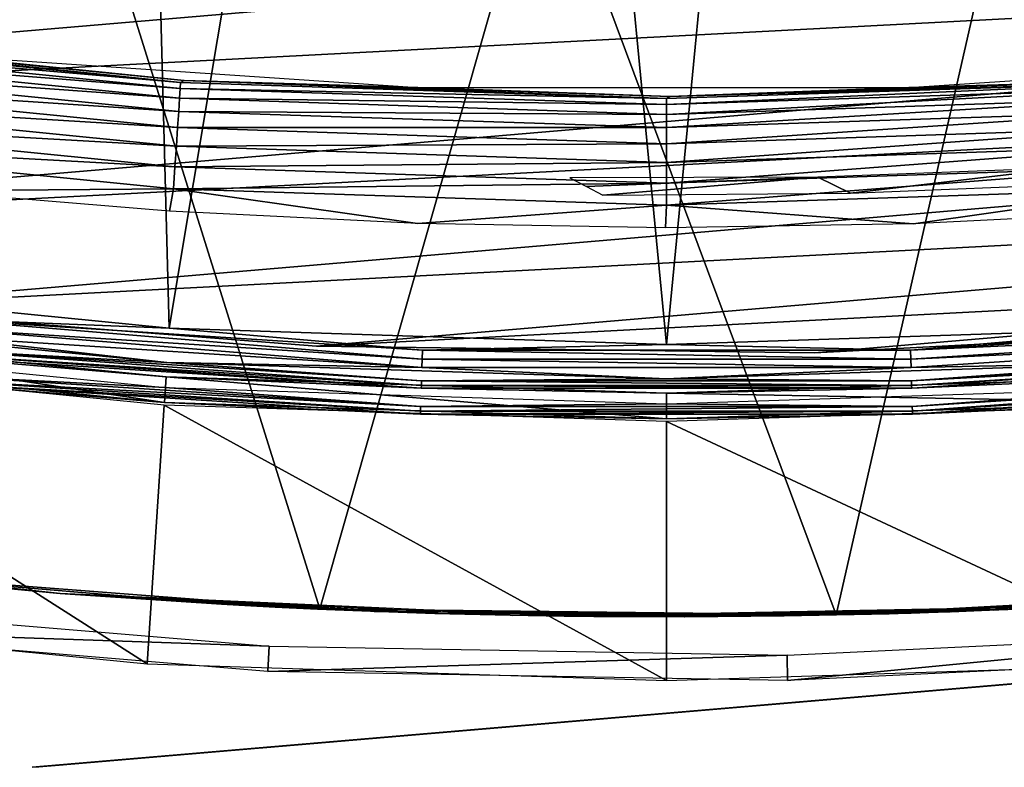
# Model space of a CAD drawing. Header units: millimetres. Extents: x -30.2 to 30.2, y -30.6 to 30.2.
# Tile 20 of 101: x -2.5 to 1.3, y -30.6 to -27.7. Entities that reach past the tile are written whole.
import ezdxf

# ---------------------------------------------------------------- set-up
doc = ezdxf.new("R2010")
doc.units = ezdxf.units.MM
doc.header["$LTSCALE"] = 65.185185
for name, color, linetype in [('11', 7, 'CONTINUOUS'), ('12', 7, 'CONTINUOUS'), ('14', 7, 'CONTINUOUS'), ('15', 7, 'CONTINUOUS'), ('17', 7, 'CONTINUOUS'), ('18', 7, 'CONTINUOUS'), ('20', 7, 'CONTINUOUS'), ('32', 7, 'CONTINUOUS'), ('33', 7, 'CONTINUOUS'), ('37', 7, 'CONTINUOUS'), ('40', 7, 'CONTINUOUS'), ('44', 7, 'CONTINUOUS'), ('46', 7, 'CONTINUOUS'), ('6', 7, 'CONTINUOUS'), ('8', 7, 'CONTINUOUS')]:
    doc.layers.add(name, color=color, linetype=linetype)

msp = doc.modelspace()

# ---------------------------------------------------------------- linework, layer by layer
at = {"layer": '11', "color": 251, "linetype": 'Continuous', "true_color": 0x4c4c4c}
for points in [[(-1.8942, -28.9001, 6.0125), (-3.7803, -28.7144, 6.0125), (-2.7845, -28.8647, 6.0066), (-1.8942, -28.9001, 6.0125)], [(-1.9028, -29.0312, 5.9508), (-2.791, -28.9313, 5.9751), (-3.7975, -28.8446, 5.9508), (-1.9028, -29.0312, 5.9508)], [(-0.9306, -29.0187, 5.994), (-2.7845, -28.8647, 6.0066), (-2.7879, -28.8995, 5.994), (-0.9306, -29.0187, 5.994)], [(-0.9295, -28.9838, 6.0066), (-1.8942, -28.9001, 6.0125), (-2.7845, -28.8647, 6.0066), (-0.9295, -28.9838, 6.0066)], [(-0.9295, -28.9838, 6.0066), (-2.7845, -28.8647, 6.0066), (-0.9306, -29.0187, 5.994), (-0.9295, -28.9838, 6.0066)], [(2.7845, -28.8647, 6.0066), (1.8942, -28.9001, 6.0125), (0.9295, -28.9838, 6.0066), (2.7845, -28.8647, 6.0066)], [(2.7845, -28.8647, 6.0066), (0.9295, -28.9838, 6.0066), (2.7879, -28.8995, 5.994), (2.7845, -28.8647, 6.0066)], [(-0.9316, -29.0507, 5.9751), (-2.7879, -28.8995, 5.994), (-2.791, -28.9313, 5.9751), (-0.9316, -29.0507, 5.9751)], [(-0.9306, -29.0187, 5.994), (-2.7879, -28.8995, 5.994), (-0.9316, -29.0507, 5.9751), (-0.9306, -29.0187, 5.994)], [(0, -28.9621, 6.0125), (-1.8942, -28.9001, 6.0125), (-0.9295, -28.9838, 6.0066), (0, -28.9621, 6.0125)], [(1.8942, -28.9001, 6.0125), (0, -28.9621, 6.0125), (0.9295, -28.9838, 6.0066), (1.8942, -28.9001, 6.0125)], [(2.7879, -28.8995, 5.994), (0.9295, -28.9838, 6.0066), (0.9306, -29.0187, 5.994), (2.7879, -28.8995, 5.994)], [(2.7879, -28.8995, 5.994), (0.9306, -29.0187, 5.994), (2.791, -28.9313, 5.9751), (2.7879, -28.8995, 5.994)], [(-0.9316, -29.0507, 5.9751), (-2.791, -28.9313, 5.9751), (-1.9028, -29.0312, 5.9508), (-0.9316, -29.0507, 5.9751)], [(2.791, -28.9313, 5.9751), (0.9306, -29.0187, 5.994), (0.9316, -29.0507, 5.9751), (2.791, -28.9313, 5.9751)], [(2.791, -28.9313, 5.9751), (0.9316, -29.0507, 5.9751), (1.9028, -29.0312, 5.9508), (2.791, -28.9313, 5.9751)], [(0.9306, -29.0187, 5.994), (-0.9295, -28.9838, 6.0066), (-0.9306, -29.0187, 5.994), (0.9306, -29.0187, 5.994)], [(0.9295, -28.9838, 6.0066), (0, -28.9621, 6.0125), (-0.9295, -28.9838, 6.0066), (0.9295, -28.9838, 6.0066)], [(0.9295, -28.9838, 6.0066), (-0.9295, -28.9838, 6.0066), (0.9306, -29.0187, 5.994), (0.9295, -28.9838, 6.0066)], [(0.9316, -29.0507, 5.9751), (-0.9306, -29.0187, 5.994), (-0.9316, -29.0507, 5.9751), (0.9316, -29.0507, 5.9751)], [(0.9306, -29.0187, 5.994), (-0.9306, -29.0187, 5.994), (0.9316, -29.0507, 5.9751), (0.9306, -29.0187, 5.994)], [(0, -29.0935, 5.9508), (-0.9316, -29.0507, 5.9751), (-1.9028, -29.0312, 5.9508), (0, -29.0935, 5.9508)], [(0.9316, -29.0507, 5.9751), (-0.9316, -29.0507, 5.9751), (0, -29.0935, 5.9508), (0.9316, -29.0507, 5.9751)], [(1.9028, -29.0312, 5.9508), (0.9316, -29.0507, 5.9751), (0, -29.0935, 5.9508), (1.9028, -29.0312, 5.9508)]]:
    msp.add_3dface(points, dxfattribs=at)
at = {"layer": '12', "color": 251, "linetype": 'Continuous', "true_color": 0x4c4c4c}
for points in [[(-1.9028, -29.0312, 5.9508), (-3.7975, -28.8446, 5.9508), (-2.7958, -28.9819, 5.9217), (-1.9028, -29.0312, 5.9508)], [(-3.8046, -28.8991, 5.8165), (-1.9064, -29.0861, 5.8165), (-2.7985, -29.0097, 5.8533), (-3.8046, -28.8991, 5.8165)], [(-0.9338, -29.1186, 5.8888), (-2.7958, -28.9819, 5.9217), (-2.7975, -28.999, 5.8888), (-0.9338, -29.1186, 5.8888)], [(-0.9332, -29.1014, 5.9217), (-1.9028, -29.0312, 5.9508), (-2.7958, -28.9819, 5.9217), (-0.9332, -29.1014, 5.9217)], [(-0.9332, -29.1014, 5.9217), (-2.7958, -28.9819, 5.9217), (-0.9338, -29.1186, 5.8888), (-0.9332, -29.1014, 5.9217)], [(2.7958, -28.9819, 5.9217), (1.9028, -29.0312, 5.9508), (0.9332, -29.1014, 5.9217), (2.7958, -28.9819, 5.9217)], [(2.7958, -28.9819, 5.9217), (0.9332, -29.1014, 5.9217), (2.7975, -28.999, 5.8888), (2.7958, -28.9819, 5.9217)], [(-2.7985, -29.0097, 5.8533), (-0.9341, -29.1294, 5.8533), (-2.7975, -28.999, 5.8888), (-2.7985, -29.0097, 5.8533)], [(-2.7985, -29.0097, 5.8533), (-1.9064, -29.0861, 5.8165), (-0.9341, -29.1294, 5.8533), (-2.7985, -29.0097, 5.8533)], [(-0.9341, -29.1294, 5.8533), (-0.9338, -29.1186, 5.8888), (-2.7975, -28.999, 5.8888), (-0.9341, -29.1294, 5.8533)], [(2.7975, -28.999, 5.8888), (0.9332, -29.1014, 5.9217), (0.9338, -29.1186, 5.8888), (2.7975, -28.999, 5.8888)], [(2.7985, -29.0097, 5.8533), (2.7975, -28.999, 5.8888), (0.9338, -29.1186, 5.8888), (2.7985, -29.0097, 5.8533)], [(0.9341, -29.1294, 5.8533), (2.7985, -29.0097, 5.8533), (0.9338, -29.1186, 5.8888), (0.9341, -29.1294, 5.8533)], [(0.9341, -29.1294, 5.8533), (1.9064, -29.0861, 5.8165), (2.7985, -29.0097, 5.8533), (0.9341, -29.1294, 5.8533)], [(0, -29.0935, 5.9508), (-1.9028, -29.0312, 5.9508), (-0.9332, -29.1014, 5.9217), (0, -29.0935, 5.9508)], [(1.9028, -29.0312, 5.9508), (0, -29.0935, 5.9508), (0.9332, -29.1014, 5.9217), (1.9028, -29.0312, 5.9508)], [(-1.9064, -29.0861, 5.8165), (0, -29.1485, 5.8165), (-0.9341, -29.1294, 5.8533), (-1.9064, -29.0861, 5.8165)], [(0.9338, -29.1186, 5.8888), (-0.9332, -29.1014, 5.9217), (-0.9338, -29.1186, 5.8888), (0.9338, -29.1186, 5.8888)], [(0.9332, -29.1014, 5.9217), (0, -29.0935, 5.9508), (-0.9332, -29.1014, 5.9217), (0.9332, -29.1014, 5.9217)], [(0.9332, -29.1014, 5.9217), (-0.9332, -29.1014, 5.9217), (0.9338, -29.1186, 5.8888), (0.9332, -29.1014, 5.9217)], [(0, -29.1485, 5.8165), (1.9064, -29.0861, 5.8165), (0.9341, -29.1294, 5.8533), (0, -29.1485, 5.8165)], [(-0.9341, -29.1294, 5.8533), (0.9341, -29.1294, 5.8533), (-0.9338, -29.1186, 5.8888), (-0.9341, -29.1294, 5.8533)], [(-0.9341, -29.1294, 5.8533), (0, -29.1485, 5.8165), (0.9341, -29.1294, 5.8533), (-0.9341, -29.1294, 5.8533)], [(0.9341, -29.1294, 5.8533), (0.9338, -29.1186, 5.8888), (-0.9338, -29.1186, 5.8888), (0.9341, -29.1294, 5.8533)]]:
    msp.add_3dface(points, dxfattribs=at)
at = {"layer": '14', "color": 251, "linetype": 'Continuous', "true_color": 0x4c4c4c}
for points in [[(-3.8099, -28.9394, 0.0598), (-1.9091, -29.1266, 0.0598), (-2.8052, -29.079, 0.0907), (-3.8099, -28.9394, 0.0598)], [(-1.9128, -29.1838, 0.2035), (-3.8174, -28.9962, 0.2035), (-2.808, -29.1081, 0.1641), (-1.9128, -29.1838, 0.2035)], [(-2.808, -29.1081, 0.1641), (-2.807, -29.0972, 0.1259), (-0.9369, -29.2172, 0.1259), (-2.808, -29.1081, 0.1641)], [(-2.8052, -29.079, 0.0907), (-0.9364, -29.199, 0.0907), (-2.807, -29.0972, 0.1259), (-2.8052, -29.079, 0.0907)], [(-2.807, -29.0972, 0.1259), (-0.9364, -29.199, 0.0907), (-0.9369, -29.2172, 0.1259), (-2.807, -29.0972, 0.1259)], [(-2.8052, -29.079, 0.0907), (-1.9091, -29.1266, 0.0598), (-0.9364, -29.199, 0.0907), (-2.8052, -29.079, 0.0907)], [(0.9364, -29.199, 0.0907), (1.9091, -29.1266, 0.0598), (2.8052, -29.079, 0.0907), (0.9364, -29.199, 0.0907)], [(0.9364, -29.199, 0.0907), (2.8052, -29.079, 0.0907), (0.9369, -29.2172, 0.1259), (0.9364, -29.199, 0.0907)], [(0.9369, -29.2172, 0.1259), (2.8052, -29.079, 0.0907), (2.807, -29.0972, 0.1259), (0.9369, -29.2172, 0.1259)], [(0.9373, -29.2282, 0.1641), (0.9369, -29.2172, 0.1259), (2.807, -29.0972, 0.1259), (0.9373, -29.2282, 0.1641)], [(2.808, -29.1081, 0.1641), (0.9373, -29.2282, 0.1641), (2.807, -29.0972, 0.1259), (2.808, -29.1081, 0.1641)], [(-0.9373, -29.2282, 0.1641), (-1.9128, -29.1838, 0.2035), (-2.808, -29.1081, 0.1641), (-0.9373, -29.2282, 0.1641)], [(-0.9373, -29.2282, 0.1641), (-2.808, -29.1081, 0.1641), (-0.9369, -29.2172, 0.1259), (-0.9373, -29.2282, 0.1641)], [(-1.9091, -29.1266, 0.0598), (0, -29.1891, 0.0598), (-0.9364, -29.199, 0.0907), (-1.9091, -29.1266, 0.0598)], [(0, -29.1891, 0.0598), (1.9091, -29.1266, 0.0598), (0.9364, -29.199, 0.0907), (0, -29.1891, 0.0598)], [(2.808, -29.1081, 0.1641), (1.9128, -29.1838, 0.2035), (0.9373, -29.2282, 0.1641), (2.808, -29.1081, 0.1641)], [(0, -29.2464, 0.2035), (-1.9128, -29.1838, 0.2035), (-0.9373, -29.2282, 0.1641), (0, -29.2464, 0.2035)], [(0.9373, -29.2282, 0.1641), (-0.9373, -29.2282, 0.1641), (0.9369, -29.2172, 0.1259), (0.9373, -29.2282, 0.1641)], [(-0.9373, -29.2282, 0.1641), (-0.9369, -29.2172, 0.1259), (0.9369, -29.2172, 0.1259), (-0.9373, -29.2282, 0.1641)], [(-0.9364, -29.199, 0.0907), (0.9364, -29.199, 0.0907), (-0.9369, -29.2172, 0.1259), (-0.9364, -29.199, 0.0907)], [(-0.9369, -29.2172, 0.1259), (0.9364, -29.199, 0.0907), (0.9369, -29.2172, 0.1259), (-0.9369, -29.2172, 0.1259)], [(-0.9364, -29.199, 0.0907), (0, -29.1891, 0.0598), (0.9364, -29.199, 0.0907), (-0.9364, -29.199, 0.0907)], [(1.9128, -29.1838, 0.2035), (0, -29.2464, 0.2035), (0.9373, -29.2282, 0.1641), (1.9128, -29.1838, 0.2035)], [(0.9373, -29.2282, 0.1641), (0, -29.2464, 0.2035), (-0.9373, -29.2282, 0.1641), (0.9373, -29.2282, 0.1641)]]:
    msp.add_3dface(points, dxfattribs=at)
at = {"layer": '15', "linetype": 'Continuous'}
for points in [[(-1.7899, -30.5198, -420.0735), (-2.0122, -30.5387, -420.5284), (6.9221, -29.7783, -420.0735), (-1.7899, -30.5198, -420.0735)], [(6.9221, -29.7783, -420.0735), (-2.0122, -30.5387, -420.5284), (2.5661, -30.1491, -420.3309), (6.9221, -29.7783, -420.0735)], [(6.9221, -29.7783, -424.9265), (7.1444, -29.7594, -424.4716), (-1.7899, -30.5198, -424.9265), (6.9221, -29.7783, -424.9265)], [(-1.7899, -30.5198, -424.9265), (7.1444, -29.7594, -424.4716), (2.5661, -30.1491, -424.6691), (-1.7899, -30.5198, -424.9265)], [(6.655, -29.801, -419.6435), (-1.7899, -30.5198, -420.0735), (6.9221, -29.7783, -420.0735), (6.655, -29.801, -419.6435)], [(-1.5228, -30.4971, -425.3565), (6.9221, -29.7783, -424.9265), (-1.7899, -30.5198, -424.9265), (-1.5228, -30.4971, -425.3565)], [(6.655, -29.801, -425.3565), (6.9221, -29.7783, -424.9265), (-1.5228, -30.4971, -425.3565), (6.655, -29.801, -425.3565)], [(-1.5228, -30.4971, -419.6435), (-1.7899, -30.5198, -420.0735), (6.655, -29.801, -419.6435), (-1.5228, -30.4971, -419.6435)], [(6.3461, -29.8273, -419.2431), (-1.5228, -30.4971, -419.6435), (6.655, -29.801, -419.6435), (6.3461, -29.8273, -419.2431)], [(-1.2139, -30.4708, -425.7569), (6.655, -29.801, -425.3565), (-1.5228, -30.4971, -425.3565), (-1.2139, -30.4708, -425.7569)], [(6.3461, -29.8273, -425.7569), (6.655, -29.801, -425.3565), (-1.2139, -30.4708, -425.7569), (6.3461, -29.8273, -425.7569)], [(-1.2139, -30.4708, -419.2431), (-1.5228, -30.4971, -419.6435), (6.3461, -29.8273, -419.2431), (-1.2139, -30.4708, -419.2431)], [(5.9985, -29.8569, -418.8761), (-1.2139, -30.4708, -419.2431), (6.3461, -29.8273, -419.2431), (5.9985, -29.8569, -418.8761)], [(-0.8663, -30.4412, -426.1239), (6.3461, -29.8273, -425.7569), (-1.2139, -30.4708, -425.7569), (-0.8663, -30.4412, -426.1239)], [(5.9985, -29.8569, -426.1239), (6.3461, -29.8273, -425.7569), (-0.8663, -30.4412, -426.1239), (5.9985, -29.8569, -426.1239)], [(-0.8663, -30.4412, -418.8761), (-1.2139, -30.4708, -419.2431), (5.9985, -29.8569, -418.8761), (-0.8663, -30.4412, -418.8761)], [(5.6157, -29.8895, -418.5462), (-0.8663, -30.4412, -418.8761), (5.9985, -29.8569, -418.8761), (5.6157, -29.8895, -418.5462)], [(-0.4835, -30.4086, -426.4538), (5.9985, -29.8569, -426.1239), (-0.8663, -30.4412, -426.1239), (-0.4835, -30.4086, -426.4538)], [(-0.4835, -30.4086, -418.5462), (-0.8663, -30.4412, -418.8761), (5.6157, -29.8895, -418.5462), (-0.4835, -30.4086, -418.5462)], [(5.6157, -29.8895, -426.4538), (5.9985, -29.8569, -426.1239), (-0.4835, -30.4086, -426.4538), (5.6157, -29.8895, -426.4538)], [(5.2015, -29.9248, -418.2568), (-0.4835, -30.4086, -418.5462), (5.6157, -29.8895, -418.5462), (5.2015, -29.9248, -418.2568)], [(-0.0693, -30.3734, -426.7432), (5.6157, -29.8895, -426.4538), (-0.4835, -30.4086, -426.4538), (-0.0693, -30.3734, -426.7432)], [(5.2015, -29.9248, -426.7432), (5.6157, -29.8895, -426.4538), (-0.0693, -30.3734, -426.7432), (5.2015, -29.9248, -426.7432)], [(-0.0693, -30.3734, -418.2568), (-0.4835, -30.4086, -418.5462), (5.2015, -29.9248, -418.2568), (-0.0693, -30.3734, -418.2568)], [(4.76, -29.9623, -418.0109), (-0.0693, -30.3734, -418.2568), (5.2015, -29.9248, -418.2568), (4.76, -29.9623, -418.0109)], [(0.3722, -30.3358, -426.9891), (5.2015, -29.9248, -426.7432), (-0.0693, -30.3734, -426.7432), (0.3722, -30.3358, -426.9891)], [(4.76, -29.9623, -426.9891), (5.2015, -29.9248, -426.7432), (0.3722, -30.3358, -426.9891), (4.76, -29.9623, -426.9891)], [(0.3722, -30.3358, -418.0109), (-0.0693, -30.3734, -418.2568), (4.76, -29.9623, -418.0109), (0.3722, -30.3358, -418.0109)], [(4.2963, -30.0018, -417.8112), (0.3722, -30.3358, -418.0109), (4.76, -29.9623, -418.0109), (4.2963, -30.0018, -417.8112)], [(0.836, -30.2963, -427.1888), (4.76, -29.9623, -426.9891), (0.3722, -30.3358, -426.9891), (0.836, -30.2963, -427.1888)], [(4.2963, -30.0018, -427.1888), (4.76, -29.9623, -426.9891), (0.836, -30.2963, -427.1888), (4.2963, -30.0018, -427.1888)], [(0.836, -30.2963, -417.8112), (0.3722, -30.3358, -418.0109), (4.2963, -30.0018, -417.8112), (0.836, -30.2963, -417.8112)], [(3.8149, -30.0428, -417.6596), (0.836, -30.2963, -417.8112), (4.2963, -30.0018, -417.8112), (3.8149, -30.0428, -417.6596)], [(1.3174, -30.2554, -427.3404), (4.2963, -30.0018, -427.1888), (0.836, -30.2963, -427.1888), (1.3174, -30.2554, -427.3404)], [(1.3174, -30.2554, -417.6596), (0.836, -30.2963, -417.8112), (3.8149, -30.0428, -417.6596), (1.3174, -30.2554, -417.6596)], [(2.5661, -30.1491, -420.3309), (-2.0122, -30.5387, -420.5284), (2.4968, -30.155, -420.337), (2.5661, -30.1491, -420.3309)], [(2.4968, -30.155, -420.337), (-2.0122, -30.5387, -420.5284), (2.4295, -30.1607, -420.3552), (2.4968, -30.155, -420.337)], [(2.4968, -30.155, -424.663), (-1.7899, -30.5198, -424.9265), (2.5661, -30.1491, -424.6691), (2.4968, -30.155, -424.663)], [(2.4295, -30.1607, -424.6448), (-1.7899, -30.5198, -424.9265), (2.4968, -30.155, -424.663), (2.4295, -30.1607, -424.6448)], [(-2.0122, -30.5387, -420.5284), (-2.1874, -30.5537, -421.0033), (2.3668, -30.166, -420.3845), (-2.0122, -30.5387, -420.5284)], [(2.3668, -30.166, -420.3845), (-2.1874, -30.5537, -421.0033), (0.8403, -30.296, -421.2691), (2.3668, -30.166, -420.3845)], [(2.4295, -30.1607, -420.3552), (-2.0122, -30.5387, -420.5284), (2.3668, -30.166, -420.3845), (2.4295, -30.1607, -420.3552)], [(-2.0122, -30.5387, -424.4716), (-1.7899, -30.5198, -424.9265), (2.3668, -30.166, -424.6155), (-2.0122, -30.5387, -424.4716)], [(0.8403, -30.296, -423.7309), (-2.0122, -30.5387, -424.4716), (2.3668, -30.166, -424.6155), (0.8403, -30.296, -423.7309)], [(2.3668, -30.166, -424.6155), (-1.7899, -30.5198, -424.9265), (2.4295, -30.1607, -424.6448), (2.3668, -30.166, -424.6155)], [(-2.1874, -30.5537, -421.0033), (-2.3139, -30.5644, -421.4934), (0.8403, -30.296, -421.2691), (-2.1874, -30.5537, -421.0033)], [(0.8403, -30.296, -421.2691), (-2.3139, -30.5644, -421.4934), (0.7836, -30.3008, -421.3089), (0.8403, -30.296, -421.2691)], [(0.7836, -30.3008, -421.3089), (-2.3139, -30.5644, -421.4934), (0.7343, -30.305, -421.3583), (0.7836, -30.3008, -421.3089)], [(0.7343, -30.305, -421.3583), (-2.3139, -30.5644, -421.4934), (0.6944, -30.3084, -421.4155), (0.7343, -30.305, -421.3583)], [(-2.1874, -30.5537, -423.9967), (-2.0122, -30.5387, -424.4716), (0.8403, -30.296, -423.7309), (-2.1874, -30.5537, -423.9967)], [(0.7836, -30.3008, -423.6911), (-2.1874, -30.5537, -423.9967), (0.8403, -30.296, -423.7309), (0.7836, -30.3008, -423.6911)], [(0.7343, -30.305, -423.6417), (-2.1874, -30.5537, -423.9967), (0.7836, -30.3008, -423.6911), (0.7343, -30.305, -423.6417)], [(0.6944, -30.3084, -423.5845), (-2.1874, -30.5537, -423.9967), (0.7343, -30.305, -423.6417), (0.6944, -30.3084, -423.5845)], [(-2.3903, -30.5709, -421.9939), (-2.4159, -30.5731, -422.5), (0.641, -30.3129, -421.6155), (-2.3903, -30.5709, -421.9939)], [(-2.4159, -30.5731, -422.5), (-2.3903, -30.5709, -423.0061), (0.641, -30.3129, -421.6155), (-2.4159, -30.5731, -422.5)], [(-2.3139, -30.5644, -421.4934), (-2.3903, -30.5709, -421.9939), (0.647, -30.3124, -421.5463), (-2.3139, -30.5644, -421.4934)], [(0.647, -30.3124, -421.5463), (-2.3903, -30.5709, -421.9939), (0.641, -30.3129, -421.6155), (0.647, -30.3124, -421.5463)], [(-2.3903, -30.5709, -423.0061), (0.641, -30.3129, -423.3845), (0.641, -30.3129, -421.6155), (-2.3903, -30.5709, -423.0061)], [(-2.3903, -30.5709, -423.0061), (-2.3139, -30.5644, -423.5066), (0.641, -30.3129, -423.3845), (-2.3903, -30.5709, -423.0061)], [(0.6944, -30.3084, -421.4155), (-2.3139, -30.5644, -421.4934), (0.665, -30.3109, -421.4788), (0.6944, -30.3084, -421.4155)], [(0.647, -30.3124, -423.4537), (-2.3139, -30.5644, -423.5066), (0.665, -30.3109, -423.5212), (0.647, -30.3124, -423.4537)], [(0.665, -30.3109, -421.4788), (-2.3139, -30.5644, -421.4934), (0.647, -30.3124, -421.5463), (0.665, -30.3109, -421.4788)], [(-2.3139, -30.5644, -423.5066), (-2.1874, -30.5537, -423.9967), (0.665, -30.3109, -423.5212), (-2.3139, -30.5644, -423.5066)], [(0.641, -30.3129, -423.3845), (-2.3139, -30.5644, -423.5066), (0.647, -30.3124, -423.4537), (0.641, -30.3129, -423.3845)], [(0.665, -30.3109, -423.5212), (-2.1874, -30.5537, -423.9967), (0.6944, -30.3084, -423.5845), (0.665, -30.3109, -423.5212)]]:
    msp.add_3dface(points, dxfattribs=at)
at = {"layer": '17', "color": 4, "linetype": 'Continuous'}
for points in [[(-3.6798, -27.7753, -30.4956), (-2.8135, -27.8579, -32.6017), (-1.8377, -27.9577, -30.4956), (-3.6798, -27.7753, -30.4956)], [(-2.8135, -27.8579, -32.6017), (-0.947, -27.9836, -32.6017), (-1.8377, -27.9577, -30.4956), (-2.8135, -27.8579, -32.6017)], [(0.9237, -27.9844, -32.6017), (2.7903, -27.8603, -32.6017), (1.8624, -27.9561, -30.4956), (0.9237, -27.9844, -32.6017)], [(-1.8377, -27.9577, -30.4956), (-0.947, -27.9836, -32.6017), (0.0123, -28.018, -30.4956), (-1.8377, -27.9577, -30.4956)], [(0.0123, -28.018, -30.4956), (0.9237, -27.9844, -32.6017), (1.8624, -27.9561, -30.4956), (0.0123, -28.018, -30.4956)], [(-0.947, -27.9836, -32.6017), (0.9237, -27.9844, -32.6017), (0.0123, -28.018, -30.4956), (-0.947, -27.9836, -32.6017)]]:
    msp.add_3dface(points, dxfattribs=at)
at = {"layer": '18', "color": 4, "linetype": 'Continuous'}
for points in [[(-3.6938, -27.7817, -30.41), (-1.8509, -27.965, -30.41), (-3.6968, -27.8045, -30.3263), (-3.6938, -27.7817, -30.41)], [(-3.6938, -27.7817, -30.41), (-3.6798, -27.7753, -30.4956), (-1.8509, -27.965, -30.41), (-3.6938, -27.7817, -30.41)], [(-3.6798, -27.7753, -30.4956), (-1.8377, -27.9577, -30.4956), (-1.8509, -27.965, -30.41), (-3.6798, -27.7753, -30.4956)], [(-1.8525, -27.9879, -30.3263), (-3.7017, -27.8412, -30.2479), (-3.6968, -27.8045, -30.3263), (-1.8525, -27.9879, -30.3263)], [(-1.8509, -27.965, -30.41), (-1.8525, -27.9879, -30.3263), (-3.6968, -27.8045, -30.3263), (-1.8509, -27.965, -30.41)], [(-1.8549, -28.0249, -30.2479), (-3.7084, -27.8909, -30.177), (-3.7017, -27.8412, -30.2479), (-1.8549, -28.0249, -30.2479)], [(-1.8549, -28.0249, -30.2479), (-3.7017, -27.8412, -30.2479), (-1.8525, -27.9879, -30.3263), (-1.8549, -28.0249, -30.2479)], [(-1.8582, -28.0749, -30.177), (-3.7165, -27.9519, -30.1159), (-3.7084, -27.8909, -30.177), (-1.8582, -28.0749, -30.177)], [(-1.8582, -28.0749, -30.177), (-3.7084, -27.8909, -30.177), (-1.8549, -28.0249, -30.2479), (-1.8582, -28.0749, -30.177)], [(-1.8623, -28.1363, -30.1159), (-3.726, -28.0225, -30.0663), (-3.7165, -27.9519, -30.1159), (-1.8623, -28.1363, -30.1159)], [(-1.8623, -28.1363, -30.1159), (-3.7165, -27.9519, -30.1159), (-1.8582, -28.0749, -30.177), (-1.8623, -28.1363, -30.1159)], [(-1.8509, -27.965, -30.41), (0, -28.0262, -30.41), (-1.8525, -27.9879, -30.3263), (-1.8509, -27.965, -30.41)], [(-1.8509, -27.965, -30.41), (-1.8377, -27.9577, -30.4956), (0, -28.0262, -30.41), (-1.8509, -27.965, -30.41)], [(-1.8377, -27.9577, -30.4956), (0.0123, -28.018, -30.4956), (0, -28.0262, -30.41), (-1.8377, -27.9577, -30.4956)], [(0, -28.0262, -30.41), (0.0123, -28.018, -30.4956), (1.8509, -27.965, -30.41), (0, -28.0262, -30.41)], [(0, -28.0262, -30.41), (1.8509, -27.965, -30.41), (0, -28.0492, -30.3263), (0, -28.0262, -30.41)], [(1.8509, -27.965, -30.41), (1.8525, -27.9879, -30.3263), (0, -28.0492, -30.3263), (1.8509, -27.965, -30.41)], [(0.0123, -28.018, -30.4956), (1.8624, -27.9561, -30.4956), (1.8509, -27.965, -30.41), (0.0123, -28.018, -30.4956)], [(0, -28.0492, -30.3263), (-1.8549, -28.0249, -30.2479), (-1.8525, -27.9879, -30.3263), (0, -28.0492, -30.3263)], [(0, -28.0262, -30.41), (0, -28.0492, -30.3263), (-1.8525, -27.9879, -30.3263), (0, -28.0262, -30.41)], [(1.8549, -28.0249, -30.2479), (0, -28.0862, -30.2479), (1.8525, -27.9879, -30.3263), (1.8549, -28.0249, -30.2479)], [(1.8525, -27.9879, -30.3263), (0, -28.0862, -30.2479), (0, -28.0492, -30.3263), (1.8525, -27.9879, -30.3263)], [(-1.8671, -28.2074, -30.0663), (-3.7364, -28.1005, -30.0299), (-3.726, -28.0225, -30.0663), (-1.8671, -28.2074, -30.0663)], [(-1.8671, -28.2074, -30.0663), (-3.726, -28.0225, -30.0663), (-1.8623, -28.1363, -30.1159), (-1.8671, -28.2074, -30.0663)], [(0, -28.0862, -30.2479), (-1.8582, -28.0749, -30.177), (-1.8549, -28.0249, -30.2479), (0, -28.0862, -30.2479)], [(0, -28.0862, -30.2479), (-1.8549, -28.0249, -30.2479), (0, -28.0492, -30.3263), (0, -28.0862, -30.2479)], [(1.8582, -28.0749, -30.177), (0, -28.1363, -30.177), (1.8549, -28.0249, -30.2479), (1.8582, -28.0749, -30.177)], [(1.8549, -28.0249, -30.2479), (0, -28.1363, -30.177), (0, -28.0862, -30.2479), (1.8549, -28.0249, -30.2479)], [(0, -28.1363, -30.177), (-1.8623, -28.1363, -30.1159), (-1.8582, -28.0749, -30.177), (0, -28.1363, -30.177)], [(0, -28.1363, -30.177), (-1.8582, -28.0749, -30.177), (0, -28.0862, -30.2479), (0, -28.1363, -30.177)], [(1.8623, -28.1363, -30.1159), (0, -28.1979, -30.1159), (1.8582, -28.0749, -30.177), (1.8623, -28.1363, -30.1159)], [(1.8582, -28.0749, -30.177), (0, -28.1979, -30.1159), (0, -28.1363, -30.177), (1.8582, -28.0749, -30.177)], [(-1.8723, -28.2859, -30.0299), (-3.7475, -28.1836, -30.0075), (-3.7364, -28.1005, -30.0299), (-1.8723, -28.2859, -30.0299)], [(-1.8723, -28.2859, -30.0299), (-3.7364, -28.1005, -30.0299), (-1.8671, -28.2074, -30.0663), (-1.8723, -28.2859, -30.0299)], [(0, -28.1979, -30.1159), (-1.8671, -28.2074, -30.0663), (-1.8623, -28.1363, -30.1159), (0, -28.1979, -30.1159)], [(0, -28.1979, -30.1159), (-1.8623, -28.1363, -30.1159), (0, -28.1363, -30.177), (0, -28.1979, -30.1159)], [(1.8671, -28.2074, -30.0663), (0, -28.2691, -30.0663), (1.8623, -28.1363, -30.1159), (1.8671, -28.2074, -30.0663)], [(1.8623, -28.1363, -30.1159), (0, -28.2691, -30.0663), (0, -28.1979, -30.1159), (1.8623, -28.1363, -30.1159)], [(-1.8779, -28.3696, -30.0075), (-2.8342, -28.3768, -30), (-3.7475, -28.1836, -30.0075), (-1.8779, -28.3696, -30.0075)], [(-1.8779, -28.3696, -30.0075), (-3.7475, -28.1836, -30.0075), (-1.8723, -28.2859, -30.0299), (-1.8779, -28.3696, -30.0075)], [(0, -28.2691, -30.0663), (-1.8671, -28.2074, -30.0663), (0, -28.1979, -30.1159), (0, -28.2691, -30.0663)], [(0, -28.2691, -30.0663), (-1.8723, -28.2859, -30.0299), (-1.8671, -28.2074, -30.0663), (0, -28.2691, -30.0663)], [(1.8723, -28.2859, -30.0299), (0, -28.3478, -30.0299), (1.8671, -28.2074, -30.0663), (1.8723, -28.2859, -30.0299)], [(1.8671, -28.2074, -30.0663), (0, -28.3478, -30.0299), (0, -28.2691, -30.0663), (1.8671, -28.2074, -30.0663)], [(0, -28.3478, -30.0299), (-1.8723, -28.2859, -30.0299), (0, -28.2691, -30.0663), (0, -28.3478, -30.0299)], [(0, -28.3478, -30.0299), (-1.8779, -28.3696, -30.0075), (-1.8723, -28.2859, -30.0299), (0, -28.3478, -30.0299)], [(1.8779, -28.3696, -30.0075), (0, -28.4317, -30.0075), (1.8723, -28.2859, -30.0299), (1.8779, -28.3696, -30.0075)], [(1.8723, -28.2859, -30.0299), (0, -28.4317, -30.0075), (0, -28.3478, -30.0299), (1.8723, -28.2859, -30.0299)], [(0, -28.4317, -30.0075), (-1.8779, -28.3696, -30.0075), (0, -28.3478, -30.0299), (0, -28.4317, -30.0075)], [(-1.8926, -28.4551, -30), (-2.8342, -28.3768, -30), (-1.8779, -28.3696, -30.0075), (-1.8926, -28.4551, -30)], [(-0.9489, -28.5022, -30), (-1.8926, -28.4551, -30), (-1.8779, -28.3696, -30.0075), (-0.9489, -28.5022, -30)], [(0, -28.4317, -30.0075), (-0.9489, -28.5022, -30), (-1.8779, -28.3696, -30.0075), (0, -28.4317, -30.0075)], [(1.8779, -28.3696, -30.0075), (0.9405, -28.5025, -30), (0, -28.4317, -30.0075), (1.8779, -28.3696, -30.0075)], [(1.8842, -28.4557, -30), (0.9405, -28.5025, -30), (1.8779, -28.3696, -30.0075), (1.8842, -28.4557, -30)], [(-0.0042, -28.518, -30), (-0.9489, -28.5022, -30), (0, -28.4317, -30.0075), (-0.0042, -28.518, -30)], [(0.9405, -28.5025, -30), (-0.0042, -28.518, -30), (0, -28.4317, -30.0075), (0.9405, -28.5025, -30)]]:
    msp.add_3dface(points, dxfattribs=at)
at = {"layer": '20', "color": 4, "linetype": 'Continuous'}
for points in [[(-1.978, -30.1784, -29.7933), (-3.8187, -29.0062, -0.1933), (-3.9475, -29.9844, -29.7933), (-1.978, -30.1784, -29.7933)], [(-1.9135, -29.1938, -0.1933), (-3.8187, -29.0062, -0.1933), (-1.978, -30.1784, -29.7933), (-1.9135, -29.1938, -0.1933)], [(0, -30.2431, -29.7933), (-1.9135, -29.1938, -0.1933), (-1.978, -30.1784, -29.7933), (0, -30.2431, -29.7933)], [(0, -29.2564, -0.1933), (-1.9135, -29.1938, -0.1933), (0, -30.2431, -29.7933), (0, -29.2564, -0.1933)], [(1.9135, -29.1938, -0.1933), (0, -29.2564, -0.1933), (1.978, -30.1784, -29.7933), (1.9135, -29.1938, -0.1933)], [(1.978, -30.1784, -29.7933), (0, -29.2564, -0.1933), (0, -30.2431, -29.7933), (1.978, -30.1784, -29.7933)]]:
    msp.add_3dface(points, dxfattribs=at)
at = {"layer": '32', "color": 251, "linetype": 'Continuous', "true_color": 0x4c4c4c}
for points in [[(-3.4795, -29.9481, -35.7544), (-1.5134, -30.1116, -35.7544), (-3.4907, -30.0443, -30.2035), (-3.4795, -29.9481, -35.7544)], [(-3.4907, -30.0443, -30.2035), (-1.5134, -30.1116, -35.7544), (-1.5182, -30.2083, -30.2035), (-3.4907, -30.0443, -30.2035)], [(0.4593, -30.1461, -35.7544), (2.4299, -30.0515, -35.7544), (0.4608, -30.2429, -30.2035), (0.4593, -30.1461, -35.7544)], [(0.4608, -30.2429, -30.2035), (2.4299, -30.0515, -35.7544), (2.4378, -30.1481, -30.2035), (0.4608, -30.2429, -30.2035)], [(-1.5134, -30.1116, -35.7544), (0.4593, -30.1461, -35.7544), (-1.5182, -30.2083, -30.2035), (-1.5134, -30.1116, -35.7544)], [(-1.5182, -30.2083, -30.2035), (0.4593, -30.1461, -35.7544), (0.4608, -30.2429, -30.2035), (-1.5182, -30.2083, -30.2035)]]:
    msp.add_3dface(points, dxfattribs=at)
at = {"layer": '33', "color": 251, "linetype": 'Continuous', "true_color": 0x4c4c4c}
for points in [[(0.5765, -28.3248, -33.9544), (0.7014, -28.3868, -30.2456), (1.5203, -28.2899, -33.9544), (0.5765, -28.3248, -33.9544)], [(0.7014, -28.3868, -30.2456), (1.6444, -28.3478, -30.2456), (1.5203, -28.2899, -33.9544), (0.7014, -28.3868, -30.2456)], [(-0.3679, -28.3283, -33.9544), (-0.3052, -28.3614, -32.0993), (0.5765, -28.3248, -33.9544), (-0.3679, -28.3283, -33.9544)], [(-0.3052, -28.3614, -32.0993), (-0.2425, -28.3944, -30.2456), (0.5765, -28.3248, -33.9544), (-0.3052, -28.3614, -32.0993)], [(-0.2425, -28.3944, -30.2456), (0.7014, -28.3868, -30.2456), (0.5765, -28.3248, -33.9544), (-0.2425, -28.3944, -30.2456)]]:
    msp.add_3dface(points, dxfattribs=at)
at = {"layer": '37', "color": 251, "linetype": 'Continuous', "true_color": 0x4c4c4c}
for points in [[(-2.3092, -29.911, -36), (-4.2205, -29.7016, -36), (-3.2757, -29.8202, -436), (-2.3092, -29.911, -36)], [(-1.6951, -29.9521, -422.517), (-2.3092, -29.911, -36), (-3.2757, -29.8202, -436), (-1.6951, -29.9521, -422.517)], [(-1.32, -29.9693, -436), (-1.6951, -29.9521, -422.517), (-3.2757, -29.8202, -436), (-1.32, -29.9693, -436)], [(2.5983, -29.8872, -436), (0.8401, -29.9882, -426.3885), (0.6461, -29.9919, -436), (2.5983, -29.8872, -436)], [(1.246, -29.9741, -426.5429), (0.8401, -29.9882, -426.3885), (2.5983, -29.8872, -436), (1.246, -29.9741, -426.5429)], [(1.6639, -29.9538, -426.6541), (1.246, -29.9741, -426.5429), (2.5983, -29.8872, -436), (1.6639, -29.9538, -426.6541)], [(-0.8822, -29.987, -419.9919), (-0.5952, -29.9941, -419.6407), (-2.3092, -29.911, -36), (-0.8822, -29.987, -419.9919)], [(-2.3092, -29.911, -36), (-0.5952, -29.9941, -419.6407), (-0.3893, -29.9975, -36), (-2.3092, -29.911, -36)], [(-1.1271, -29.9788, -420.3659), (-0.8822, -29.987, -419.9919), (-2.3092, -29.911, -36), (-1.1271, -29.9788, -420.3659)], [(-1.3288, -29.9706, -420.765), (-1.1271, -29.9788, -420.3659), (-2.3092, -29.911, -36), (-1.3288, -29.9706, -420.765)], [(-1.4902, -29.963, -421.1896), (-1.3288, -29.9706, -420.765), (-2.3092, -29.911, -36), (-1.4902, -29.963, -421.1896)], [(-1.6064, -29.957, -421.6254), (-1.4902, -29.963, -421.1896), (-2.3092, -29.911, -36), (-1.6064, -29.957, -421.6254)], [(-1.674, -29.9533, -422.0649), (-1.6064, -29.957, -421.6254), (-2.3092, -29.911, -36), (-1.674, -29.9533, -422.0649)], [(-1.6951, -29.9521, -422.517), (-1.674, -29.9533, -422.0649), (-2.3092, -29.911, -36), (-1.6951, -29.9521, -422.517)], [(-1.6701, -29.9535, -422.9687), (-1.6951, -29.9521, -422.517), (-1.32, -29.9693, -436), (-1.6701, -29.9535, -422.9687)], [(-1.5992, -29.9573, -423.4071), (-1.6701, -29.9535, -422.9687), (-1.32, -29.9693, -436), (-1.5992, -29.9573, -423.4071)], [(-1.4797, -29.9635, -423.8411), (-1.5992, -29.9573, -423.4071), (-1.32, -29.9693, -436), (-1.4797, -29.9635, -423.8411)], [(-1.3156, -29.9711, -424.2631), (-1.4797, -29.9635, -423.8411), (-1.32, -29.9693, -436), (-1.3156, -29.9711, -424.2631)], [(1.5313, -29.9609, -36), (-0.3893, -29.9975, -36), (1.5031, -29.9623, -59.7245), (1.5313, -29.9609, -36)], [(1.5031, -29.9623, -59.7245), (-0.3893, -29.9975, -36), (1.3359, -29.9702, -59.8805), (1.5031, -29.9623, -59.7245)], [(1.2566, -29.9737, -418.4495), (1.6741, -29.9533, -418.3393), (1.3393, -29.9701, -62.1246), (1.2566, -29.9737, -418.4495)], [(0.6461, -29.9919, -436), (-1.3156, -29.9711, -424.2631), (-1.32, -29.9693, -436), (0.6461, -29.9919, -436)], [(-1.113, -29.9793, -424.6584), (-1.3156, -29.9711, -424.2631), (0.6461, -29.9919, -436), (-1.113, -29.9793, -424.6584)], [(-0.8697, -29.9874, -425.0263), (-1.113, -29.9793, -424.6584), (0.6461, -29.9919, -436), (-0.8697, -29.9874, -425.0263)], [(-0.586, -29.9943, -425.3701), (-0.8697, -29.9874, -425.0263), (0.6461, -29.9919, -436), (-0.586, -29.9943, -425.3701)], [(-0.5952, -29.9941, -419.6407), (-0.2767, -29.9987, -419.3236), (-0.3893, -29.9975, -36), (-0.5952, -29.9941, -419.6407)], [(-0.2714, -29.9988, -425.6804), (-0.586, -29.9943, -425.3701), (0.6461, -29.9919, -436), (-0.2714, -29.9988, -425.6804)], [(1.3359, -29.9702, -59.8805), (-0.3893, -29.9975, -36), (1.1965, -29.9761, -60.0526), (1.3359, -29.9702, -59.8805)], [(1.1965, -29.9761, -60.0526), (-0.3893, -29.9975, -36), (1.0807, -29.9805, -60.2471), (1.1965, -29.9761, -60.0526)], [(1.0807, -29.9805, -60.2471), (-0.3893, -29.9975, -36), (0.9905, -29.9836, -60.4565), (1.0807, -29.9805, -60.2471)], [(0.9905, -29.9836, -60.4565), (-0.3893, -29.9975, -36), (0.9309, -29.9856, -60.67), (0.9905, -29.9836, -60.4565)], [(0.9309, -29.9856, -60.67), (-0.3893, -29.9975, -36), (0.9022, -29.9864, -60.8921), (0.9309, -29.9856, -60.67)], [(-0.3893, -29.9975, -36), (0.8488, -29.988, -418.6047), (0.9022, -29.9864, -60.8921), (-0.3893, -29.9975, -36)], [(0.4483, -29.9966, -418.8059), (0.8488, -29.988, -418.6047), (-0.3893, -29.9975, -36), (0.4483, -29.9966, -418.8059)], [(0.0688, -29.9999, -419.0473), (0.4483, -29.9966, -418.8059), (-0.3893, -29.9975, -36), (0.0688, -29.9999, -419.0473)], [(-0.2767, -29.9987, -419.3236), (0.0688, -29.9999, -419.0473), (-0.3893, -29.9975, -36), (-0.2767, -29.9987, -419.3236)], [(0.0699, -29.9999, -425.9519), (-0.2714, -29.9988, -425.6804), (0.6461, -29.9919, -436), (0.0699, -29.9999, -425.9519)], [(0.4442, -29.9967, -426.1896), (0.0699, -29.9999, -425.9519), (0.6461, -29.9919, -436), (0.4442, -29.9967, -426.1896)], [(0.8401, -29.9882, -426.3885), (0.4442, -29.9967, -426.1896), (0.6461, -29.9919, -436), (0.8401, -29.9882, -426.3885)], [(0.8488, -29.988, -418.6047), (1.2566, -29.9737, -418.4495), (0.9022, -29.9864, -60.8921), (0.8488, -29.988, -418.6047)], [(0.9022, -29.9864, -60.8921), (1.2566, -29.9737, -418.4495), (0.903, -29.9864, -61.1202), (0.9022, -29.9864, -60.8921)], [(0.903, -29.9864, -61.1202), (1.2566, -29.9737, -418.4495), (0.9329, -29.9855, -61.3419), (0.903, -29.9864, -61.1202)], [(0.9329, -29.9855, -61.3419), (1.2566, -29.9737, -418.4495), (0.9934, -29.9835, -61.5542), (0.9329, -29.9855, -61.3419)], [(0.9934, -29.9835, -61.5542), (1.2566, -29.9737, -418.4495), (1.0841, -29.9804, -61.7617), (0.9934, -29.9835, -61.5542)], [(1.0841, -29.9804, -61.7617), (1.2566, -29.9737, -418.4495), (1.2002, -29.976, -61.9542), (1.0841, -29.9804, -61.7617)], [(1.2002, -29.976, -61.9542), (1.2566, -29.9737, -418.4495), (1.3393, -29.9701, -62.1246), (1.2002, -29.976, -61.9542)]]:
    msp.add_3dface(points, dxfattribs=at)
at = {"layer": '40', "color": 251, "linetype": 'Continuous', "true_color": 0x4c4c4c}
for points in [[(-3.2757, -29.8202, -436), (-4.0662, -26.6919, -436), (-2.2801, -26.9026, -436), (-3.2757, -29.8202, -436)], [(-1.32, -29.9693, -436), (-3.2757, -29.8202, -436), (-2.2801, -26.9026, -436), (-1.32, -29.9693, -436)], [(-1.32, -29.9693, -436), (-2.2801, -26.9026, -436), (-0.4719, -26.9942, -436), (-1.32, -29.9693, -436)], [(0.6461, -29.9919, -436), (-0.4719, -26.9942, -436), (1.3348, -26.9664, -436), (0.6461, -29.9919, -436)], [(2.5983, -29.8872, -436), (0.6461, -29.9919, -436), (1.3348, -26.9664, -436), (2.5983, -29.8872, -436)], [(0.6461, -29.9919, -436), (-1.32, -29.9693, -436), (-0.4719, -26.9942, -436), (0.6461, -29.9919, -436)]]:
    msp.add_3dface(points, dxfattribs=at)
at = {"layer": '44', "linetype": 'Continuous'}
for points in [[(-6.9595, -28.1525, -438), (-8.7859, -27.6371, -438), (11.6169, -26.5716, -438), (-6.9595, -28.1525, -438)], [(9.8541, -27.2745, -438), (-6.9595, -28.1525, -438), (11.6169, -26.5716, -438), (9.8541, -27.2745, -438)], [(-5.1033, -28.5474, -438), (-6.9595, -28.1525, -438), (9.8541, -27.2745, -438), (-5.1033, -28.5474, -438)], [(8.0492, -27.8606, -438), (-5.1033, -28.5474, -438), (9.8541, -27.2745, -438), (8.0492, -27.8606, -438)], [(-3.2253, -28.8201, -438), (-5.1033, -28.5474, -438), (8.0492, -27.8606, -438), (-3.2253, -28.8201, -438)], [(6.2098, -28.3273, -438), (-3.2253, -28.8201, -438), (8.0492, -27.8606, -438), (6.2098, -28.3273, -438)], [(-1.3335, -28.9693, -438), (-3.2253, -28.8201, -438), (6.2098, -28.3273, -438), (-1.3335, -28.9693, -438)], [(4.3437, -28.6728, -438), (-1.3335, -28.9693, -438), (6.2098, -28.3273, -438), (4.3437, -28.6728, -438)], [(0.5641, -28.9945, -438), (-1.3335, -28.9693, -438), (4.3437, -28.6728, -438), (0.5641, -28.9945, -438)], [(2.4592, -28.8955, -438), (0.5641, -28.9945, -438), (4.3437, -28.6728, -438), (2.4592, -28.8955, -438)]]:
    msp.add_3dface(points, dxfattribs=at)
at = {"layer": '46', "linetype": 'Continuous'}
for points in [[(-3.2253, -28.8201, -438), (-1.3335, -28.9693, -438), (-3.2253, -28.8201, -436), (-3.2253, -28.8201, -438)], [(-3.2253, -28.8201, -436), (-1.3335, -28.9693, -438), (-1.3335, -28.9693, -436), (-3.2253, -28.8201, -436)], [(0.5641, -28.9945, -438), (2.4592, -28.8955, -438), (0.5641, -28.9945, -436), (0.5641, -28.9945, -438)], [(0.5641, -28.9945, -436), (2.4592, -28.8955, -438), (2.4592, -28.8955, -436), (0.5641, -28.9945, -436)], [(-1.3335, -28.9693, -438), (0.5641, -28.9945, -438), (-1.3335, -28.9693, -436), (-1.3335, -28.9693, -438)], [(-1.3335, -28.9693, -436), (0.5641, -28.9945, -438), (0.5641, -28.9945, -436), (-1.3335, -28.9693, -436)]]:
    msp.add_3dface(points, dxfattribs=at)
at = {"layer": '6', "color": 251, "linetype": 'Continuous', "true_color": 0x4c4c4c}
for points in [[(-3.4702, -21.4647, 6.4437), (-3.7803, -28.7144, 6.0125), (-2.0879, -21.643, 6.4437), (-3.4702, -21.4647, 6.4437)], [(-3.7803, -28.7144, 6.0125), (-1.8942, -28.9001, 6.0125), (-2.0879, -21.643, 6.4437), (-3.7803, -28.7144, 6.0125)], [(-2.0879, -21.643, 6.4437), (-1.8942, -28.9001, 6.0125), (-0.6969, -21.7323, 6.4437), (-2.0879, -21.643, 6.4437)], [(0.6969, -21.7323, 6.4437), (1.8942, -28.9001, 6.0125), (2.0879, -21.643, 6.4437), (0.6969, -21.7323, 6.4437)], [(-1.8942, -28.9001, 6.0125), (0, -28.9621, 6.0125), (-0.6969, -21.7323, 6.4437), (-1.8942, -28.9001, 6.0125)], [(-0.6969, -21.7323, 6.4437), (0, -28.9621, 6.0125), (0.6969, -21.7323, 6.4437), (-0.6969, -21.7323, 6.4437)], [(0, -28.9621, 6.0125), (1.8942, -28.9001, 6.0125), (0.6969, -21.7323, 6.4437), (0, -28.9621, 6.0125)]]:
    msp.add_3dface(points, dxfattribs=at)
at = {"layer": '8', "color": 251, "linetype": 'Continuous', "true_color": 0x4c4c4c}
for points in [[(-3.8174, -28.9962, 0.2035), (-1.9128, -29.1838, 0.2035), (-3.8046, -28.8991, 5.8165), (-3.8174, -28.9962, 0.2035)], [(-3.8046, -28.8991, 5.8165), (-1.9128, -29.1838, 0.2035), (-1.9064, -29.0861, 5.8165), (-3.8046, -28.8991, 5.8165)], [(-1.9128, -29.1838, 0.2035), (0, -29.2464, 0.2035), (-1.9064, -29.0861, 5.8165), (-1.9128, -29.1838, 0.2035)], [(-1.9064, -29.0861, 5.8165), (0, -29.2464, 0.2035), (0, -29.1485, 5.8165), (-1.9064, -29.0861, 5.8165)], [(0, -29.1485, 5.8165), (1.9128, -29.1838, 0.2035), (1.9064, -29.0861, 5.8165), (0, -29.1485, 5.8165)], [(0, -29.2464, 0.2035), (1.9128, -29.1838, 0.2035), (0, -29.1485, 5.8165), (0, -29.2464, 0.2035)]]:
    msp.add_3dface(points, dxfattribs=at)

doc.saveas('drawing.dxf')
